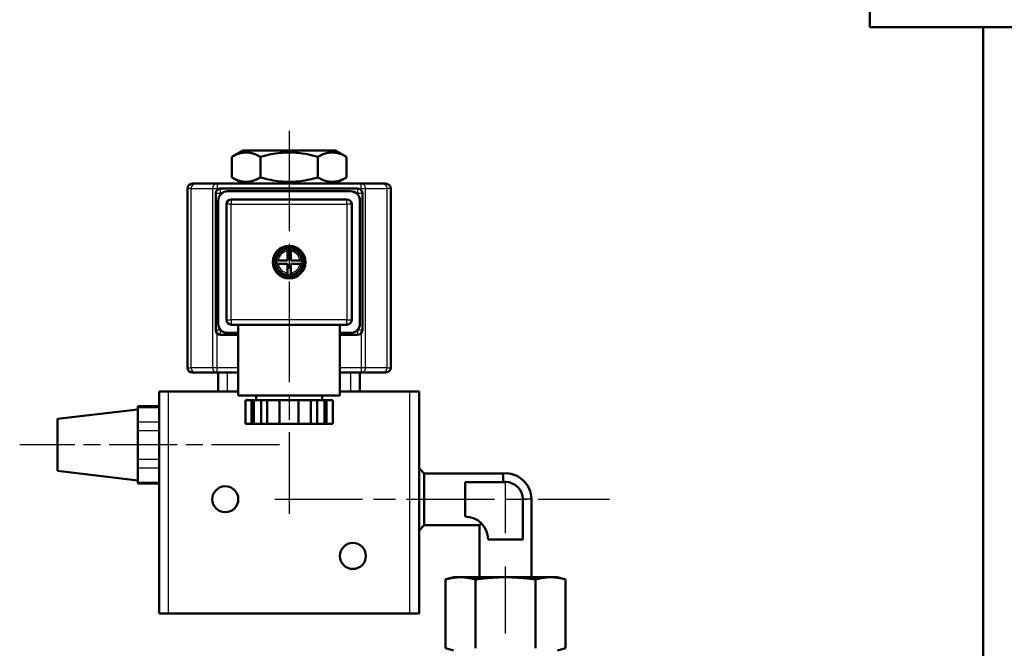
# Model space of a CAD drawing. Header units: millimetres. Extents: x 125 to 1848, y 446 to 2425.
# Tile 7 of 13: x 410 to 619, y 2084 to 2217. Entities that reach past the tile are written whole.
import ezdxf

# ---------------------------------------------------------------- set-up
doc = ezdxf.new("R2010")
doc.units = ezdxf.units.MM
doc.header["$LTSCALE"] = 10
doc.linetypes.add('CHAIN', pattern=[0.3543, 0.2362, -0.0295, 0.0591, -0.0295])
for name, color, linetype, lineweight in [('Mittellinie(DIN)', 4, 'CHAIN', 25), ('Sichtbare Kanten(DIN)', 7, 'Continuous', 50), ('Sichtbare tangentiale Kanten(DIN)', 3, 'Continuous', 25)]:
    doc.layers.add(name, color=color, linetype=linetype, lineweight=lineweight)

msp = doc.modelspace()

# ---------------------------------------------------------------- linework, layer by layer
at = {"layer": 'Mittellinie(DIN)', "linetype": 'CHAIN', "ltscale": 9.007651}
msp.add_line((467.46, 2193.84), (467.46, 2112.78), dxfattribs=at)
at = {"layer": 'Mittellinie(DIN)', "linetype": 'CHAIN', "ltscale": 6.111541}
msp.add_line((465.46, 2127.33), (410.46, 2127.33), dxfattribs=at)
at = {"layer": 'Mittellinie(DIN)', "linetype": 'CHAIN', "ltscale": 23.990969}
msp.add_line((513.23, 1938.69), (513.23, 2119.73), dxfattribs=at)
at = {"layer": 'Mittellinie(DIN)', "linetype": 'CHAIN', "ltscale": 7.871321}
msp.add_line((464.41, 2115.83), (535.24, 2115.83), dxfattribs=at)
at = {"layer": 'Sichtbare Kanten(DIN)'}
for p, q in [((590.3, 2237.75), (590.3, 2215.75)), ((590.3, 2215.75), (853.3, 2215.75)), ((614.3, 2215.75), (614.3, 2024.75)), ((457.64, 2189.63), (455.34, 2188.3)), ((477.28, 2189.63), (457.64, 2189.63)), ((477.28, 2189.63), (479.59, 2188.3)), ((455.34, 2183.96), (455.34, 2188.3)), ((461.4, 2183.96), (461.4, 2188.3)), ((473.52, 2183.96), (473.52, 2188.3)), ((479.59, 2183.96), (479.59, 2188.3)), ((457.64, 2182.63), (455.34, 2183.96)), ((477.28, 2182.63), (479.59, 2183.96)), ((445.96, 2143.63), (445.96, 2181.63)), ((446.96, 2182.63), (447.69, 2182.63)), ((452.22, 2182.63), (447.69, 2182.63)), ((482.7, 2182.63), (452.22, 2182.63)), ((452.96, 2181.63), (481.96, 2181.63)), ((487.23, 2182.63), (482.7, 2182.63)), ((487.23, 2182.63), (487.96, 2182.63)), ((488.96, 2143.63), (488.96, 2181.63)), ((451.96, 2151.63), (451.96, 2180.63)), ((480.46, 2181.03), (454.46, 2181.03)), ((479.71, 2179.28), (455.21, 2179.28)), ((482.96, 2180.63), (482.96, 2151.63)), ((452.46, 2179.03), (452.46, 2153.03)), ((454.21, 2178.28), (454.21, 2153.78)), ((480.71, 2153.78), (480.71, 2178.28)), ((482.46, 2153.03), (482.46, 2179.03)), ((467.11, 2168.35), (467.11, 2168.76)), ((467.81, 2168.76), (467.81, 2168.35)), ((467.11, 2166.38), (467.11, 2168.35)), ((467.81, 2168.35), (467.81, 2166.38)), ((464.73, 2166.38), (465.14, 2166.38)), ((465.14, 2165.68), (464.73, 2165.68)), ((465.14, 2166.38), (467.11, 2166.38)), ((467.11, 2165.68), (465.14, 2165.68)), ((467.11, 2163.7), (467.11, 2165.68)), ((467.81, 2166.38), (469.78, 2166.38)), ((467.81, 2165.68), (467.81, 2163.7)), ((469.78, 2165.68), (467.81, 2165.68)), ((469.78, 2166.38), (470.19, 2166.38)), ((470.19, 2165.68), (469.78, 2165.68)), ((467.11, 2163.3), (467.11, 2163.7)), ((467.81, 2163.7), (467.81, 2163.3)), ((455.21, 2152.78), (467.46, 2152.78)), ((456.71, 2152.78), (456.71, 2137.78)), ((467.46, 2152.78), (479.71, 2152.78)), ((478.21, 2152.78), (478.21, 2137.78)), ((456.71, 2150.63), (452.96, 2150.63)), ((454.46, 2151.03), (456.71, 2151.03)), ((478.21, 2151.03), (480.46, 2151.03)), ((481.96, 2150.63), (478.21, 2150.63)), ((447.69, 2142.63), (446.96, 2142.63)), ((447.69, 2142.63), (452.22, 2142.63)), ((452.22, 2142.63), (456.71, 2142.63)), ((452.46, 2142.63), (452.46, 2138.63)), ((478.21, 2142.63), (482.7, 2142.63)), ((482.46, 2138.63), (482.46, 2142.63)), ((482.7, 2142.63), (487.23, 2142.63)), ((487.96, 2142.63), (487.23, 2142.63)), ((439.96, 2138.63), (441.96, 2138.63)), ((439.96, 2138.63), (439.96, 2091.63)), ((456.71, 2138.63), (441.96, 2138.63)), ((456.71, 2138.63), (454.46, 2138.63)), ((478.21, 2137.78), (456.71, 2137.78)), ((460.46, 2137.78), (460.46, 2136.78)), ((474.46, 2137.78), (474.46, 2136.78)), ((492.96, 2138.63), (478.21, 2138.63)), ((480.46, 2138.63), (478.21, 2138.63)), ((492.96, 2138.63), (494.96, 2138.63)), ((494.96, 2091.63), (494.96, 2138.63)), ((435.46, 2135.25), (435.46, 2135.52)), ((435.46, 2135.52), (439.96, 2135.52)), ((459.53, 2136.78), (458.22, 2136.78)), ((458.22, 2136.78), (458.22, 2131.78)), ((459.97, 2136.78), (459.53, 2136.78)), ((459.53, 2131.78), (459.53, 2136.78)), ((461.53, 2136.78), (459.97, 2136.78)), ((459.97, 2131.78), (459.97, 2136.78)), ((462.84, 2136.78), (461.53, 2136.78)), ((461.53, 2136.78), (461.53, 2131.78)), ((465.46, 2136.78), (462.84, 2136.78)), ((462.84, 2136.78), (462.84, 2131.78)), ((469.46, 2136.78), (465.46, 2136.78)), ((465.46, 2131.78), (465.46, 2136.78)), ((472.08, 2136.78), (469.46, 2136.78)), ((469.46, 2136.78), (469.46, 2131.78)), ((473.39, 2136.78), (472.08, 2136.78)), ((472.08, 2136.78), (472.08, 2131.78)), ((474.96, 2136.78), (473.39, 2136.78)), ((473.39, 2131.78), (473.39, 2136.78)), ((475.39, 2136.78), (474.96, 2136.78)), ((474.96, 2131.78), (474.96, 2136.78)), ((476.7, 2136.78), (475.39, 2136.78)), ((475.39, 2136.78), (475.39, 2131.78)), ((476.7, 2136.78), (476.7, 2131.78)), ((418.46, 2132.83), (435.46, 2134.83)), ((435.46, 2134.42), (435.46, 2135.25)), ((435.46, 2134.42), (435.46, 2132.98)), ((418.46, 2132.83), (418.46, 2121.83)), ((435.46, 2132.15), (435.46, 2132.98)), ((435.46, 2130.42), (435.46, 2132.15)), ((458.22, 2131.78), (459.53, 2131.78)), ((459.97, 2131.78), (459.53, 2131.78)), ((461.53, 2131.78), (459.97, 2131.78)), ((461.53, 2131.78), (462.84, 2131.78)), ((462.84, 2131.78), (465.46, 2131.78)), ((469.46, 2131.78), (465.46, 2131.78)), ((469.46, 2131.78), (472.08, 2131.78)), ((472.08, 2131.78), (473.39, 2131.78)), ((474.96, 2131.78), (473.39, 2131.78)), ((475.39, 2131.78), (474.96, 2131.78)), ((475.39, 2131.78), (476.7, 2131.78)), ((435.46, 2128.76), (435.46, 2130.42)), ((435.46, 2128.76), (435.46, 2125.89)), ((435.46, 2124.23), (435.46, 2125.89)), ((435.46, 2122.5), (435.46, 2124.23)), ((418.46, 2121.83), (435.46, 2119.83)), ((435.46, 2121.67), (435.46, 2122.5)), ((435.46, 2121.67), (435.46, 2120.23)), ((496.06, 2121.31), (494.96, 2122.41)), ((496.06, 2121.31), (496.06, 2110.35)), ((496.06, 2121.31), (512.76, 2121.31)), ((512.76, 2119.48), (512.76, 2121.31)), ((435.46, 2119.4), (435.46, 2120.23)), ((435.46, 2119.14), (435.46, 2119.4)), ((439.96, 2119.14), (435.46, 2119.14)), ((504.73, 2119.48), (504.73, 2112.15)), ((513.23, 2119.48), (504.73, 2119.48)), ((516.89, 2107.32), (516.89, 2115.82)), ((518.73, 2115.83), (518.73, 2099.33)), ((496.06, 2110.35), (494.96, 2109.25)), ((496.06, 2110.35), (507.73, 2110.35)), ((508.13, 2110.75), (507.73, 2110.35)), ((507.73, 2110.35), (507.73, 2099.33)), ((509.56, 2107.32), (516.89, 2107.32)), ((502.23, 2099.33), (500.53, 2098.87)), ((500.53, 2084.28), (500.53, 2098.87)), ((503.7, 2099.33), (502.23, 2099.33)), ((513.23, 2099.33), (503.7, 2099.33)), ((506.88, 2084.28), (506.88, 2098.87)), ((522.75, 2099.33), (513.23, 2099.33)), ((519.58, 2084.28), (519.58, 2098.87)), ((524.23, 2099.33), (522.75, 2099.33)), ((524.23, 2099.33), (525.93, 2098.87)), ((525.93, 2084.28), (525.93, 2098.87)), ((441.96, 2091.63), (439.96, 2091.63)), ((492.96, 2091.63), (441.96, 2091.63)), ((494.96, 2091.63), (492.96, 2091.63)), ((502.23, 2083.83), (500.53, 2084.28)), ((524.23, 2083.83), (525.93, 2084.28))]:
    msp.add_line(p, q, dxfattribs=at)
at = {"layer": 'Sichtbare Kanten(DIN)', "flags": 128}
for points in [[(461.4, 2188.3), (461.11, 2188.46), (460.84, 2188.6), (460.57, 2188.72), (460.31, 2188.84), (460.05, 2188.93), (459.8, 2189.01), (459.55, 2189.08), (459.31, 2189.14), (459.07, 2189.18), (458.84, 2189.21), (458.6, 2189.23), (458.37, 2189.23), (458.13, 2189.23), (457.9, 2189.21), (457.66, 2189.18), (457.42, 2189.14), (457.18, 2189.08), (456.94, 2189.01), (456.69, 2188.93), (456.43, 2188.84), (456.17, 2188.72), (455.9, 2188.6), (455.62, 2188.46), (455.34, 2188.3)], [(473.52, 2188.3), (472.95, 2188.46), (472.4, 2188.6), (471.86, 2188.72), (471.34, 2188.84), (470.83, 2188.93), (470.33, 2189.01), (469.84, 2189.08), (469.35, 2189.14), (468.87, 2189.18), (468.4, 2189.21), (467.93, 2189.23), (467.46, 2189.23), (466.99, 2189.23), (466.52, 2189.21), (466.05, 2189.18), (465.57, 2189.14), (465.09, 2189.08), (464.6, 2189.01), (464.1, 2188.93), (463.59, 2188.84), (463.06, 2188.72), (462.53, 2188.6), (461.97, 2188.46), (461.4, 2188.3)], [(479.59, 2188.3), (479.3, 2188.46), (479.02, 2188.6), (478.75, 2188.72), (478.49, 2188.84), (478.24, 2188.93), (477.99, 2189.01), (477.74, 2189.08), (477.5, 2189.14), (477.26, 2189.18), (477.02, 2189.21), (476.79, 2189.23), (476.55, 2189.23), (476.32, 2189.23), (476.08, 2189.21), (475.85, 2189.18), (475.61, 2189.14), (475.37, 2189.08), (475.12, 2189.01), (474.87, 2188.93), (474.62, 2188.84), (474.36, 2188.72), (474.09, 2188.6), (473.81, 2188.46), (473.52, 2188.3)], [(455.34, 2183.96), (455.62, 2183.8), (455.9, 2183.66), (456.17, 2183.53), (456.43, 2183.42), (456.69, 2183.32), (456.94, 2183.24), (457.18, 2183.17), (457.42, 2183.12), (457.66, 2183.07), (457.9, 2183.04), (458.13, 2183.03), (458.37, 2183.02), (458.6, 2183.03), (458.84, 2183.04), (459.07, 2183.07), (459.31, 2183.12), (459.55, 2183.17), (459.8, 2183.24), (460.05, 2183.32), (460.31, 2183.42), (460.57, 2183.53), (460.84, 2183.66), (461.11, 2183.8), (461.4, 2183.96)], [(461.4, 2183.96), (461.97, 2183.8), (462.53, 2183.66), (463.06, 2183.53), (463.59, 2183.42), (464.1, 2183.32), (464.6, 2183.24), (465.09, 2183.17), (465.57, 2183.12), (466.05, 2183.07), (466.52, 2183.04), (466.99, 2183.03), (467.46, 2183.02), (467.93, 2183.03), (468.4, 2183.04), (468.87, 2183.07), (469.35, 2183.12), (469.84, 2183.17), (470.33, 2183.24), (470.83, 2183.32), (471.34, 2183.42), (471.86, 2183.53), (472.4, 2183.66), (472.95, 2183.8), (473.52, 2183.96)], [(473.52, 2183.96), (473.81, 2183.8), (474.09, 2183.66), (474.36, 2183.53), (474.62, 2183.42), (474.87, 2183.32), (475.12, 2183.24), (475.37, 2183.17), (475.61, 2183.12), (475.85, 2183.07), (476.08, 2183.04), (476.32, 2183.03), (476.55, 2183.02), (476.79, 2183.03), (477.02, 2183.04), (477.26, 2183.07), (477.5, 2183.12), (477.74, 2183.17), (477.99, 2183.24), (478.24, 2183.32), (478.49, 2183.42), (478.75, 2183.53), (479.02, 2183.66), (479.3, 2183.8), (479.59, 2183.96)], [(500.53, 2098.87), (500.67, 2098.91), (500.81, 2098.95), (500.96, 2098.98), (501.1, 2099.01), (501.23, 2099.04), (501.37, 2099.07), (501.51, 2099.1), (501.64, 2099.13), (501.77, 2099.15), (501.91, 2099.17), (502.04, 2099.2), (502.17, 2099.21), (502.3, 2099.23), (502.43, 2099.25), (502.55, 2099.26), (502.68, 2099.28), (502.81, 2099.29), (502.94, 2099.3), (503.06, 2099.31), (503.19, 2099.31), (503.32, 2099.32), (503.45, 2099.32), (503.57, 2099.33), (503.7, 2099.33)], [(503.7, 2099.33), (503.83, 2099.33), (503.96, 2099.32), (504.08, 2099.32), (504.21, 2099.31), (504.34, 2099.31), (504.47, 2099.3), (504.59, 2099.29), (504.72, 2099.28), (504.85, 2099.26), (504.98, 2099.25), (505.11, 2099.23), (505.23, 2099.21), (505.37, 2099.2), (505.5, 2099.17), (505.63, 2099.15), (505.76, 2099.13), (505.9, 2099.1), (506.03, 2099.07), (506.17, 2099.04), (506.31, 2099.01), (506.45, 2098.98), (506.59, 2098.95), (506.73, 2098.91), (506.88, 2098.87)], [(506.88, 2098.87), (507.17, 2098.91), (507.45, 2098.95), (507.74, 2098.98), (508.02, 2099.01), (508.29, 2099.04), (508.57, 2099.07), (508.84, 2099.1), (509.11, 2099.13), (509.37, 2099.15), (509.64, 2099.17), (509.9, 2099.2), (510.16, 2099.21), (510.42, 2099.23), (510.68, 2099.25), (510.93, 2099.26), (511.19, 2099.28), (511.44, 2099.29), (511.7, 2099.3), (511.95, 2099.31), (512.21, 2099.31), (512.46, 2099.32), (512.72, 2099.32), (512.97, 2099.33), (513.23, 2099.33)], [(513.23, 2099.33), (513.48, 2099.33), (513.74, 2099.32), (513.99, 2099.32), (514.25, 2099.31), (514.5, 2099.31), (514.76, 2099.3), (515.01, 2099.29), (515.27, 2099.28), (515.52, 2099.26), (515.78, 2099.25), (516.04, 2099.23), (516.29, 2099.21), (516.56, 2099.2), (516.82, 2099.17), (517.08, 2099.15), (517.35, 2099.13), (517.62, 2099.1), (517.89, 2099.07), (518.16, 2099.04), (518.44, 2099.01), (518.72, 2098.98), (519, 2098.95), (519.29, 2098.91), (519.58, 2098.87)], [(519.58, 2098.87), (519.72, 2098.91), (519.87, 2098.95), (520.01, 2098.98), (520.15, 2099.01), (520.29, 2099.04), (520.42, 2099.07), (520.56, 2099.1), (520.69, 2099.13), (520.83, 2099.15), (520.96, 2099.17), (521.09, 2099.2), (521.22, 2099.21), (521.35, 2099.23), (521.48, 2099.25), (521.61, 2099.26), (521.73, 2099.28), (521.86, 2099.29), (521.99, 2099.3), (522.12, 2099.31), (522.24, 2099.31), (522.37, 2099.32), (522.5, 2099.32), (522.63, 2099.33), (522.75, 2099.33)], [(522.75, 2099.33), (522.88, 2099.33), (523.01, 2099.32), (523.14, 2099.32), (523.26, 2099.31), (523.39, 2099.31), (523.52, 2099.3), (523.65, 2099.29), (523.77, 2099.28), (523.9, 2099.26), (524.03, 2099.25), (524.16, 2099.23), (524.29, 2099.21), (524.42, 2099.2), (524.55, 2099.17), (524.68, 2099.15), (524.81, 2099.13), (524.95, 2099.1), (525.08, 2099.07), (525.22, 2099.04), (525.36, 2099.01), (525.5, 2098.98), (525.64, 2098.95), (525.78, 2098.91), (525.93, 2098.87)]]:
    msp.add_lwpolyline(points, dxfattribs=at)
at = {"layer": 'Sichtbare Kanten(DIN)'}
for centre, radius in [((467.46, 2166.03), 3.45), ((467.46, 2166.03), 3.2), ((453.96, 2115.83), 2.75), ((480.96, 2103.83), 2.75)]:
    msp.add_circle(centre, radius, dxfattribs=at)
for centre, radius, start, end in [((446.96, 2181.63), 1, 90, 180), ((452.96, 2180.63), 1, 90, 180), ((481.96, 2180.63), 1, 0, 90), ((487.96, 2181.63), 1, 0, 90), ((454.46, 2179.03), 2, 90, 180), ((455.21, 2178.28), 1, 90, 180), ((479.71, 2178.28), 1, 0, 90), ((480.46, 2179.03), 2, 0, 90), ((467.46, 2166.03), 2.75, 97.312, 172.688), ((467.46, 2166.03), 2.75, 82.688, 97.312), ((467.46, 2166.03), 2.75, 7.312, 82.688), ((467.46, 2166.03), 2.75, 172.688, 187.312), ((467.46, 2166.03), 2.75, 187.312, 262.688), ((467.46, 2166.03), 2.75, 277.312, 352.688), ((467.46, 2166.03), 2.75, 352.688, 7.312), ((467.46, 2166.03), 2.75, 262.688, 277.312), ((454.46, 2153.03), 2, 180, 270), ((455.21, 2153.78), 1, 180, 270), ((479.71, 2153.78), 1, 270, 0), ((480.46, 2153.03), 2, 270, 0), ((452.96, 2151.63), 1, 180, 270), ((481.96, 2151.63), 1, 270, 0), ((446.96, 2143.63), 1, 180, 270), ((487.96, 2143.63), 1, 270, 0), ((513.23, 2115.83), 5.5, 0, 94.8884), ((513.23, 2115.82), 3.67, 0, 90), ((504.73, 2107.32), 4.83, 0, 90)]:
    msp.add_arc(centre, radius, start, end, dxfattribs=at)
at = {"layer": 'Sichtbare tangentiale Kanten(DIN)'}
for p, q in [((446.72, 2181.63), (445.96, 2181.63)), ((446.72, 2181.63), (451.26, 2181.63)), ((446.72, 2143.63), (446.72, 2181.63)), ((451.26, 2181.63), (452.22, 2181.63)), ((451.26, 2181.63), (451.26, 2143.63)), ((452.22, 2182.63), (452.22, 2181.63)), ((452.22, 2181.3), (452.22, 2181.63)), ((452.22, 2181.63), (452.96, 2181.63)), ((452.96, 2180.63), (452.96, 2181.63)), ((481.96, 2181.63), (481.96, 2180.63)), ((481.96, 2181.63), (482.7, 2181.63)), ((482.7, 2181.63), (482.7, 2182.63)), ((482.7, 2181.63), (483.66, 2181.63)), ((482.7, 2181.63), (482.7, 2181.3)), ((483.66, 2143.63), (483.66, 2181.63)), ((483.66, 2181.63), (488.2, 2181.63)), ((488.96, 2181.63), (488.2, 2181.63)), ((488.2, 2143.63), (488.2, 2181.63)), ((451.96, 2180.63), (452.96, 2180.63)), ((452.96, 2180.35), (452.96, 2180.63)), ((452.96, 2180.63), (453.26, 2180.63)), ((455.21, 2179.28), (455.21, 2178.28)), ((479.71, 2178.28), (479.71, 2179.28)), ((481.66, 2180.63), (481.96, 2180.63)), ((481.96, 2180.63), (482.96, 2180.63)), ((481.96, 2180.63), (481.96, 2180.35)), ((455.21, 2178.28), (454.21, 2178.28)), ((455.21, 2153.78), (455.21, 2178.28)), ((455.21, 2178.28), (479.71, 2178.28)), ((480.71, 2178.28), (479.71, 2178.28)), ((479.71, 2178.28), (479.71, 2153.78)), ((454.21, 2153.78), (455.21, 2153.78)), ((455.21, 2153.78), (455.21, 2152.78)), ((479.71, 2153.78), (455.21, 2153.78)), ((479.71, 2153.78), (480.71, 2153.78)), ((479.71, 2152.78), (479.71, 2153.78)), ((452.96, 2151.63), (451.96, 2151.63)), ((452.22, 2143.63), (452.22, 2150.95)), ((452.96, 2151.63), (452.96, 2151.7)), ((453.03, 2151.63), (452.96, 2151.63)), ((452.96, 2150.63), (452.96, 2151.63)), ((481.96, 2151.63), (481.89, 2151.63)), ((481.96, 2151.7), (481.96, 2151.63)), ((482.96, 2151.63), (481.96, 2151.63)), ((481.96, 2151.63), (481.96, 2150.63)), ((482.7, 2150.95), (482.7, 2143.63)), ((445.96, 2143.63), (446.72, 2143.63)), ((451.26, 2143.63), (446.72, 2143.63)), ((452.22, 2143.63), (451.26, 2143.63)), ((456.71, 2143.63), (452.22, 2143.63)), ((452.22, 2142.63), (452.22, 2143.63)), ((454.46, 2138.63), (454.46, 2142.63)), ((482.7, 2143.63), (478.21, 2143.63)), ((480.46, 2142.63), (480.46, 2138.63)), ((483.66, 2143.63), (482.7, 2143.63)), ((482.7, 2143.63), (482.7, 2142.63)), ((488.2, 2143.63), (483.66, 2143.63)), ((488.2, 2143.63), (488.96, 2143.63)), ((441.96, 2091.63), (441.96, 2138.63)), ((492.96, 2138.63), (492.96, 2091.63)), ((435.46, 2135.25), (439.96, 2135.25)), ((439.96, 2132.15), (435.46, 2132.15)), ((435.46, 2130.42), (439.96, 2130.42)), ((439.96, 2124.23), (435.46, 2124.23)), ((435.46, 2122.5), (439.96, 2122.5)), ((439.96, 2119.4), (435.46, 2119.4)), ((518.73, 2115.83), (516.89, 2115.83))]:
    msp.add_line(p, q, dxfattribs=at)
for start, end in [(98.5653, 171.4347), (8.5653, 81.4347), (188.5653, 261.4347), (278.5653, 351.4347)]:
    msp.add_arc((467.46, 2166.03), 2.35, start, end, dxfattribs=at)
for centre, major_axis, start_param, end_param in [((447.69, 2181.63), (0, 1), 0, 1.570796), ((452.22, 2181.63), (0, 1), 0, 1.570796), ((482.7, 2181.63), (0, 1), 4.712389, 6.283185), ((487.23, 2181.63), (0, 1), 4.712389, 6.283185), ((447.69, 2143.63), (0, -1), 4.712389, 6.283185), ((452.22, 2143.63), (0, -1), 4.712389, 6.283185), ((482.7, 2143.63), (0, -1), 0, 1.570796), ((487.23, 2143.63), (0, -1), 0, 1.570796)]:
    msp.add_ellipse(centre, major_axis=major_axis, ratio=0.964587, start_param=start_param, end_param=end_param, dxfattribs=at)

doc.saveas('drawing.dxf')
